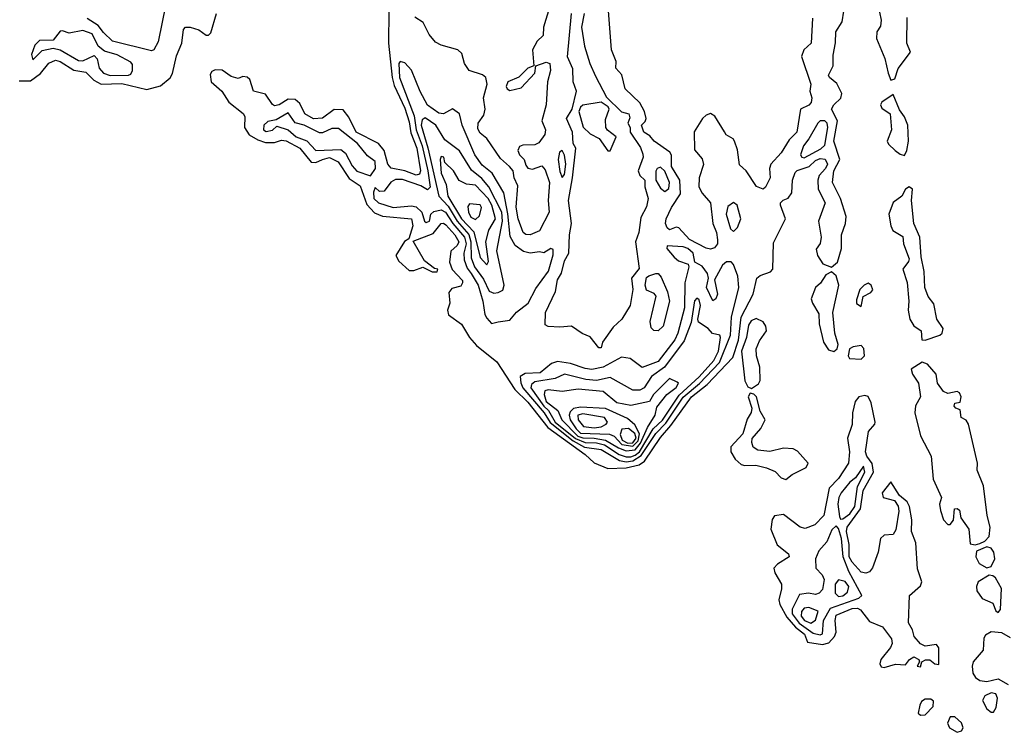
# Model space of a CAD drawing. Extents: x 2895860 to 3052244, y 542080 to 918683.
# Tile 90 of 133: x 2971948 to 2976262, y 833416 to 836538. Entities that reach past the tile are written whole.
import ezdxf

# ---------------------------------------------------------------- set-up
doc = ezdxf.new("R2010")
doc.units = 0

msp = doc.modelspace()

# ---------------------------------------------------------------- linework, layer by layer
at = {"layer": '0CON05XD'}
for points in [[(2975421.5, 836545), (2975415.7, 836435), (2975383.3, 836405), (2975373.8, 836376.2), (2975414.2, 836255), (2975410.6, 836225), (2975418.9, 836195), (2975415.4, 836175), (2975405, 836163.3), (2975368.6, 836145), (2975352.7, 836045), (2975319.4, 836010.6), (2975285, 835954.4), (2975238.5, 835905), (2975233.5, 835885), (2975236.5, 835845), (2975216.4, 835803.6), (2975205, 835795.7), (2975176.2, 835806.2), (2975131.2, 835875), (2975101.8, 835901.8), (2975092.4, 835967.6), (2975080, 836005), (2975074, 836015), (2975043.2, 836033.2), (2975036.2, 836046.2), (2974994, 836115), (2974975, 836126.9), (2974955, 836119.4), (2974939.2, 836105), (2974903.6, 836046.4), (2974905, 835967.5), (2974937.9, 835927.9), (2974943.6, 835903.6), (2974924.5, 835845), (2974923.9, 835805), (2974938.2, 835778.2), (2974974.4, 835735), (2974984.4, 835645), (2975001.2, 835605), (2975006.1, 835573.9), (2975005.4, 835555), (2974991.7, 835538.3), (2974975, 835532.9), (2974955, 835536.6), (2974882.7, 835575), (2974836.4, 835626.4), (2974825, 835628.1), (2974795, 835617.1), (2974785, 835625.7), (2974777.8, 835645), (2974780.8, 835665), (2974803.4, 835715), (2974842.9, 835775), (2974840.6, 835835), (2974803.7, 835895), (2974803.4, 835943.4), (2974796.8, 835956.8), (2974727.5, 836005), (2974709.3, 836029.3), (2974682.5, 836045), (2974672.5, 836075), (2974688.6, 836091.4), (2974692.9, 836105), (2974685.4, 836135.4), (2974665, 836173.1), (2974601.5, 836235), (2974586.4, 836296.4), (2974560, 836325), (2974561.2, 836355), (2974540.8, 836405), (2974524.2, 836615)], [(2972588.9, 836605), (2972555, 836440), (2972535, 836406.2), (2972525, 836401.2), (2972355, 836443.6), (2972315, 836480.9), (2972292.5, 836512.5), (2972243.5, 836543.5)], [(2973564.7, 836574.7), (2973563.5, 836435), (2973579.6, 836285), (2973589, 836249), (2973635, 836149.5), (2973655, 836090), (2973662.1, 836042.1), (2973687.8, 835975), (2973704.2, 835875), (2973699, 835861), (2973685, 835855.9), (2973635, 835874.8), (2973575, 835887.9), (2973560.9, 835905), (2973544.7, 835965), (2973520.4, 835995), (2973421.8, 836045), (2973390.4, 836110.4), (2973365, 836142.5), (2973325.6, 836144.4), (2973274, 836106), (2973235, 836103.8), (2973197.5, 836125), (2973175, 836170.9), (2973155, 836188.7), (2973125, 836189.4), (2973085, 836164), (2973065, 836160), (2973055, 836165.8), (2973025, 836211.9), (2972971.9, 836225), (2972955.7, 836275), (2972945, 836285.6), (2972925, 836288.8), (2972905, 836280), (2972875, 836288.6), (2972835, 836316.7), (2972805, 836318.6), (2972790, 836310), (2972782.7, 836297.3), (2972786.2, 836265), (2972834.3, 836225), (2972865, 836176.5), (2972927.2, 836127.2), (2972933.8, 836113.8), (2972933.1, 836065), (2972953.4, 836033.4), (2972991.3, 836011.3), (2973025, 836000), (2973065, 835998.9), (2973095, 836010.3), (2973115, 836006.9), (2973175.4, 835975), (2973225, 835914.1), (2973245, 835911.9), (2973274.2, 835925.8), (2973305, 835933.7), (2973342.9, 835915), (2973391.6, 835841.6), (2973440.4, 835810.4), (2973468.3, 835728.3), (2973502.2, 835692.2), (2973537.6, 835677.6), (2973665, 835665.8), (2973670.6, 835635), (2973652.5, 835577.5), (2973634.2, 835565.8), (2973596.2, 835505), (2973609.8, 835479.8), (2973655, 835438.9), (2973675, 835438.9), (2973715, 835453.8), (2973755, 835432.5), (2973776.4, 835433.6), (2973780, 835445), (2973765, 835447.5), (2973721.7, 835481.7), (2973672.5, 835567.5), (2973759.4, 835600.6), (2973795, 835644.3), (2973805, 835646.2), (2973815, 835639.2), (2973854.1, 835595), (2973871.8, 835565), (2973865, 835548.5), (2973836.3, 835523.7), (2973830.8, 835475), (2973842.5, 835442.5), (2973888, 835395), (2973888.8, 835385), (2973880.5, 835369.5), (2973840.7, 835359.3), (2973827.9, 835342.1), (2973833.1, 835295), (2973823.1, 835265), (2973826.5, 835245), (2973884, 835204), (2973918.4, 835145), (2973950, 835110), (2974039.1, 835039.1), (2974117.5, 834917.5), (2974175, 834861.8), (2974261.4, 834751.4), (2974425, 834633.1), (2974465, 834595.8), (2974525, 834571.5), (2974605, 834573.9)], [(2974269.1, 836590.9), (2974243.3, 836505), (2974241.7, 836468.3), (2974215, 836442.9), (2974194.5, 836405), (2974200, 836335), (2974174.4, 836325.6), (2974134.5, 836285.5), (2974086.7, 836265), (2974080, 836245), (2974084.2, 836234.2), (2974095, 836228), (2974145, 836238.9), (2974205, 836303.3), (2974210, 836335), (2974255, 836351.9), (2974271.4, 836345), (2974273.1, 836315), (2974260.7, 836265), (2974255.4, 836165), (2974235.7, 836095), (2974251.1, 836055), (2974249.4, 836035), (2974222.1, 835997.9), (2974205, 835990), (2974152.2, 835987.8), (2974138.3, 835981.7), (2974130.8, 835965), (2974138, 835945), (2974158.8, 835925), (2974165, 835900), (2974175, 835887.5), (2974195, 835882.5), (2974235, 835896.7), (2974250.3, 835880.3), (2974269.2, 835825), (2974264, 835745), (2974267.3, 835695), (2974225, 835611.9), (2974185, 835595.6), (2974165, 835596.9), (2974154.4, 835605), (2974132.5, 835665), (2974123.1, 835716.9), (2974130.3, 835810.3), (2974114.2, 835845), (2974110, 835875), (2974093.8, 835895), (2974055, 835928.8), (2973995, 836016.7), (2973965, 836040), (2973955, 836060), (2973956.7, 836085), (2973981.2, 836118.8), (2973988, 836145), (2973980, 836195), (2973996.7, 836255), (2973990, 836285), (2973975.8, 836295.8), (2973917.5, 836315), (2973897.5, 836345), (2973885, 836390), (2973867.5, 836405), (2973795, 836425.7), (2973769.8, 836439.8), (2973742.1, 836472.1), (2973715.6, 836525), (2973678.9, 836548.9)], [(2974605, 834573.9), (2974662.2, 834587.8), (2974686.1, 834603.9), (2974755, 834706.8), (2974800.8, 834759.2), (2974891.7, 834885), (2974960.8, 834939.2), (2975072.7, 835057.3), (2975097.1, 835132.9), (2975109.4, 835235), (2975161.2, 835335), (2975177.5, 835405), (2975192.6, 835417.4), (2975237.4, 835432.6), (2975247.1, 835445), (2975250.6, 835559.4), (2975303.6, 835665), (2975280.8, 835725), (2975282, 835735), (2975293, 835747), (2975315, 835756.2), (2975330.7, 835779.3), (2975333.9, 835835), (2975345, 835867.5), (2975355, 835876.6), (2975407.1, 835895), (2975435, 835921.2), (2975455, 835930), (2975477, 835927), (2975486.7, 835905), (2975478.1, 835885), (2975451.5, 835855), (2975444.5, 835835), (2975447.1, 835795), (2975477.5, 835735), (2975447.2, 835655), (2975460, 835585), (2975455, 835556.7), (2975437.9, 835532.1), (2975443.1, 835505), (2975467.5, 835467.5), (2975505, 835453.1), (2975531.8, 835475), (2975548.2, 835535), (2975548.8, 835595), (2975565.7, 835644.3), (2975568.4, 835675), (2975544.5, 835755), (2975508.9, 835825), (2975514.5, 835875.5), (2975541.9, 835925), (2975515.2, 836005), (2975531.8, 836095), (2975504.6, 836145), (2975514.5, 836165), (2975545.7, 836194.3), (2975550, 836215), (2975528, 836258), (2975495.5, 836285), (2975492.4, 836295), (2975512.1, 836335), (2975512.8, 836382.8), (2975523.1, 836436.9), (2975524.5, 836485), (2975551.4, 836528.6), (2975558.5, 836575)], [(2971945, 836270), (2971995, 836270), (2972038.5, 836301.5), (2972075, 836347.3), (2972105, 836360), (2972125.7, 836355), (2972185, 836316.8), (2972237.5, 836307.5), (2972273.1, 836273.1), (2972305.2, 836255.2), (2972395, 836258.1), (2972505, 836232.5), (2972565, 836248.6), (2972606.7, 836283.3), (2972618.2, 836301.8), (2972635, 836380), (2972657.9, 836435), (2972665.5, 836495), (2972675, 836504.5), (2972695.3, 836505.3), (2972733.6, 836493.6), (2972765, 836470), (2972775, 836470), (2972785, 836480), (2972810, 836565)], [(2974421.2, 836565), (2974409.1, 836505), (2974422.1, 836422.1), (2974445.7, 836345), (2974470.3, 836290.3), (2974518.8, 836198.8), (2974585, 836133.3), (2974617.5, 836125), (2974621.7, 836108.3), (2974612.5, 836085), (2974622.5, 836065), (2974622.5, 836045), (2974667.9, 835977.9), (2974678.7, 835948.7), (2974679.4, 835935), (2974657.1, 835875), (2974665, 835855.7), (2974687.1, 835835), (2974687.3, 835805), (2974702, 835755), (2974695, 835718), (2974669.3, 835670.7), (2974660.5, 835605), (2974645.7, 835564.3), (2974662.5, 835447.5), (2974629.2, 835405), (2974634.2, 835355), (2974622.9, 835285), (2974585.5, 835225), (2974548.9, 835191.1), (2974502, 835125), (2974495, 835100), (2974485, 835100), (2974447.9, 835147.9), (2974413.1, 835163.1), (2974365.4, 835195.4), (2974315, 835190.8), (2974264, 835194), (2974250.7, 835200.7), (2974252, 835255), (2974295, 835346.2), (2974305, 835397.5), (2974322.6, 835427.4), (2974335, 835481.2), (2974354.5, 835515.5), (2974356.8, 835595), (2974365.9, 835645), (2974353, 835745), (2974370.7, 835845), (2974384.4, 835974.4), (2974372.9, 835995), (2974370, 836045), (2974343.4, 836105), (2974368, 836145), (2974387.1, 836225), (2974372.5, 836265), (2974371.8, 836321.8), (2974348, 836375), (2974365.5, 836565)], [(2975715, 836570), (2975723.2, 836535), (2975720, 836510), (2975703.1, 836485), (2975702.2, 836455), (2975738.3, 836368.3), (2975752.7, 836302.7), (2975765, 836273.3), (2975781.7, 836278.3), (2975796.4, 836323.6), (2975850.8, 836395), (2975835.5, 836435), (2975837.1, 836547.1)], [(2972345, 836293.7), (2972425, 836294.2), (2972435, 836298.9), (2972442.2, 836315), (2972441.9, 836341.9), (2972435, 836352.2), (2972375, 836384), (2972319.6, 836399.6), (2972291.2, 836421.2), (2972265.8, 836475.8), (2972225, 836489.7), (2972165, 836478.2), (2972135, 836488.9), (2972125, 836486.7), (2972095, 836447.8), (2972035, 836446.7), (2972015, 836426.2), (2972000, 836385), (2972005, 836362.5), (2972047, 836403), (2972095, 836412.8), (2972125, 836405.8), (2972205, 836359), (2972225, 836358), (2972275, 836380.5), (2972286.8, 836366.8), (2972296, 836325), (2972315, 836302.8), (2972345, 836293.7)], [(2974015, 835206.7), (2974045, 835214.5), (2974095, 835221.9), (2974124, 835256), (2974176.5, 835295), (2974209.6, 835360.4), (2974265, 835436), (2974285, 835507.5), (2974285, 835531.2), (2974275, 835535.6), (2974245, 835516.2), (2974225, 835520), (2974185, 835514.3), (2974155, 835522.5), (2974118.3, 835548.3), (2974097.3, 835587.3), (2974087, 835687), (2974068.6, 835778.6), (2974018.8, 835865), (2973975, 835900), (2973941.6, 835945), (2973886.1, 836075), (2973875.3, 836125.3), (2973845, 836146.7), (2973805, 836125.6), (2973785, 836127.8), (2973735, 836163.9), (2973702.7, 836222.7), (2973665, 836316.5), (2973635, 836349.1), (2973615, 836354.5), (2973608.7, 836345), (2973612.7, 836285), (2973676.4, 836116.4), (2973685.6, 836055), (2973711.7, 835985), (2973736.4, 835875), (2973746, 835804), (2973735, 835792.7), (2973705, 835810.5), (2973625, 835837.2), (2973595, 835838.1), (2973574.4, 835825.6), (2973545, 835786.4), (2973524.6, 835784.6), (2973505, 835802.5), (2973498.7, 835781.3), (2973500.3, 835755), (2973519.4, 835735), (2973584.8, 835714.8), (2973665, 835722.3), (2973685, 835718.1), (2973709.6, 835695), (2973721.5, 835655), (2973729.1, 835649.1), (2973742.9, 835655), (2973750, 835685), (2973762.5, 835697.5), (2973795, 835704), (2973813.7, 835695), (2973846.2, 835645), (2973897.6, 835585), (2973903.6, 835556.4), (2973894.3, 835515), (2973896, 835485), (2973909.2, 835449.2), (2973926.2, 835425), (2973957.2, 835375), (2973977.4, 835305), (2973986.5, 835246.5), (2973995, 835230), (2974015, 835206.7)], [(2975825, 835942.5), (2975835.6, 835964.4), (2975842.9, 836005), (2975839.2, 836075), (2975825, 836112.5), (2975802.3, 836142.3), (2975775, 836210), (2975725, 836176.2), (2975720, 836165), (2975725, 836150), (2975761.2, 836125), (2975767.5, 836055), (2975749.2, 836005), (2975755, 835992), (2975784.5, 835964.5), (2975805, 835948.8), (2975825, 835942.5)], [(2974525, 835962.5), (2974535, 835963.3), (2974562, 836025), (2974523.4, 836053.4), (2974515.9, 836065.9), (2974515, 836100), (2974531.2, 836145), (2974526.2, 836156.2), (2974495, 836176.2), (2974415, 836163.3), (2974404.4, 836155), (2974397.9, 836135), (2974416.2, 836066.2), (2974446.9, 836036.9), (2974487.6, 836017.6), (2974525, 835962.5)], [(2973485, 835853.3), (2973506.5, 835885), (2973505, 835915.8), (2973471.8, 835941.8), (2973428.6, 835995), (2973345, 836060.8), (2973315, 836061.2), (2973275, 836042), (2973261.8, 836041.8), (2973195, 836075.8), (2973155.3, 836085.3), (2973125, 836129.5), (2973071.3, 836098.7), (2973035, 836091.1), (2973018.2, 836075), (2973016.9, 836055), (2973028.3, 836048.3), (2973055, 836054.1), (2973075, 836070.6), (2973124.4, 836054.4), (2973159.1, 836025), (2973206.8, 836006.8), (2973245, 835964.1), (2973355, 835968.9), (2973375, 835952.9), (2973405, 835897.3), (2973425, 835873.4), (2973485, 835853.3)], [(2974025, 835338.9), (2974045, 835342.7), (2974065, 835352), (2974070, 835375), (2974039.1, 835525), (2974063.2, 835655), (2974059.9, 835695), (2974004.2, 835805), (2973972.6, 835842.6), (2973928.1, 835878.1), (2973875, 835962.7), (2973811.1, 836011.1), (2973771.9, 836075), (2973725, 836107.2), (2973711.4, 836098.6), (2973706.8, 836075), (2973736.7, 835976.7), (2973784.7, 835765), (2973825, 835720.6), (2973865.4, 835655.4), (2973916, 835596), (2973924.5, 835565), (2973926.4, 835495), (2973940.2, 835455), (2973980.3, 835400.3), (2974005, 835347.8), (2974025, 835338.9)], [(2975385, 835933.1), (2975458.6, 835971.4), (2975475, 835987.9), (2975489.4, 836065), (2975485.3, 836085), (2975475, 836094), (2975455, 836094), (2975445, 836084.6), (2975405.9, 836015), (2975381.9, 835985), (2975369.2, 835945), (2975374.8, 835934.8), (2975385, 835933.1)], [(2973995, 835464), (2974002.3, 835477.7), (2973990.3, 835565), (2974002.9, 835615), (2974032, 835665), (2974016.9, 835725), (2974000, 835755), (2973945, 835812.3), (2973905, 835817.3), (2973872.8, 835832.8), (2973849.2, 835875), (2973811.4, 835911.4), (2973805.8, 835935), (2973795, 835938), (2973790.8, 835925), (2973795.3, 835865), (2973816.9, 835815), (2973824.4, 835765), (2973884.1, 835665), (2973937.8, 835607.8), (2973965, 835495.7), (2973995, 835464)], [(2974325, 835846.2), (2974335, 835858.8), (2974341.2, 835905), (2974335, 835944), (2974325, 835964), (2974313.4, 835956.6), (2974307.5, 835925), (2974315, 835872.5), (2974325, 835846.2)], [(2974775, 835784.4), (2974791.5, 835798.5), (2974795.8, 835825), (2974775, 835873.3), (2974755, 835890.9), (2974741.4, 835885), (2974735.4, 835874.6), (2974735.9, 835835), (2974755, 835799.4), (2974775, 835784.4)], [(2975915, 835134), (2975980, 835155), (2975989.2, 835165), (2975994.2, 835185), (2975966.1, 835226.1), (2975953, 835293), (2975928.8, 835325), (2975913.1, 835365), (2975911.4, 835435), (2975898.1, 835498.1), (2975891.5, 835585), (2975865.7, 835645), (2975856, 835745), (2975860, 835795), (2975845, 835805.8), (2975828.8, 835795), (2975813.3, 835765), (2975775, 835736.7), (2975756.7, 835685), (2975764.3, 835635), (2975774.3, 835614.3), (2975817.7, 835587.7), (2975820.6, 835555), (2975845, 835490), (2975842.3, 835477.7), (2975816.7, 835445), (2975836.9, 835386.9), (2975844.2, 835304.2), (2975841.1, 835265), (2975848, 835225), (2975865, 835195.7), (2975897.5, 835175), (2975900, 835135), (2975915, 835134)], [(2973945, 835662.2), (2973962.2, 835677.8), (2973971.4, 835715), (2973965, 835726.5), (2973919.3, 835730.7), (2973911.2, 835718.8), (2973915, 835693.8), (2973925, 835673.1), (2973945, 835662.2)], [(2975075, 835610), (2975092.3, 835627.7), (2975107.8, 835665), (2975091.5, 835725), (2975075, 835736.5), (2975050.7, 835719.3), (2975043.8, 835685), (2975061.9, 835621.9), (2975075, 835610)], [(2974605, 834599.9), (2974635, 834604.9), (2974671.4, 834628.6), (2974735.4, 834725), (2974779.5, 834770.5), (2974855, 834883.2), (2974926.8, 834943.2), (2975014.7, 835035.3), (2975062.6, 835155), (2975067.1, 835235), (2975099, 835365), (2975095, 835413.8), (2975076.1, 835465), (2975065, 835477.1), (2975045, 835477.1), (2975028, 835462), (2974992.7, 835397.3), (2975005.3, 835335), (2974998.1, 835315), (2974985, 835306.2), (2974957.8, 835365), (2974965.6, 835405), (2974961.9, 835425), (2974937.8, 835457.8), (2974905.8, 835475.8), (2974898.2, 835515), (2974875.4, 835535), (2974855, 835541.9), (2974785, 835546.2), (2974783.1, 835535), (2974815, 835497.3), (2974835, 835481.8), (2974877, 835467), (2974880, 835455), (2974862.1, 835385), (2974860.4, 835275), (2974831.6, 835165), (2974818.1, 835135), (2974745, 835039.6), (2974675, 835013.3), (2974622.9, 835052.9), (2974585, 835058.5), (2974505, 835015.8), (2974455, 835005.8), (2974425, 835010), (2974361.8, 835031.8), (2974305, 835040), (2974278.5, 835031.5), (2974229.1, 834990.9), (2974162, 834988), (2974141.1, 834975), (2974143, 834947), (2974152.3, 834925), (2974245.9, 834815.9), (2974272.6, 834772.6), (2974372.7, 834692.7), (2974422.6, 834665), (2974496.2, 834655), (2974575.9, 834605.9), (2974605, 834599.9)], [(2974745, 835173.8), (2974726.4, 835176.4), (2974715, 835187.5), (2974710, 835215), (2974736.4, 835326.4), (2974728.3, 835338.3), (2974695, 835353.3), (2974688.8, 835375), (2974695, 835407.5), (2974703.8, 835416.2), (2974735, 835426.2), (2974745, 835426.2), (2974759.2, 835409.2), (2974786, 835345), (2974795.7, 835305), (2974767.1, 835195), (2974745, 835173.8)], [(2975515, 835084.5), (2975530, 835095), (2975533.6, 835115), (2975519.5, 835165), (2975510.4, 835255), (2975537.4, 835375), (2975525.9, 835415.9), (2975505, 835432.9), (2975480.5, 835419.5), (2975456.1, 835383.9), (2975434.3, 835365), (2975415.7, 835315), (2975421.4, 835295), (2975449.5, 835249.5), (2975450.9, 835205), (2975469.3, 835125), (2975491.6, 835091.6), (2975515, 835084.5)], [(2975635, 835281.2), (2975643.3, 835325), (2975677.9, 835342.1), (2975685.6, 835354.4), (2975678.1, 835375), (2975665, 835382.9), (2975648, 835375), (2975628.8, 835355), (2975615, 835310), (2975615, 835294), (2975635, 835281.2)], [(2974605, 834622.3), (2974625, 834623), (2974645, 834629.2), (2974663.4, 834645), (2974723, 834745), (2974765, 834783.8), (2974837.6, 834892.4), (2974925, 834973.2), (2974989.8, 835045), (2975010.2, 835085), (2975018.8, 835145), (2975015.4, 835155.4), (2974983.3, 835163.3), (2974964.5, 835185), (2974922, 835212), (2974919.6, 835225), (2974931.6, 835285), (2974925, 835310.6), (2974915, 835317.1), (2974905, 835306.2), (2974889.3, 835210.7), (2974859.5, 835130.5), (2974773, 835015), (2974716, 834975), (2974683.6, 834925), (2974664.6, 834914.6), (2974634, 834914), (2974535, 834969.6), (2974475, 834956.3), (2974428.1, 834961.9), (2974335, 834984.1), (2974294.3, 834965.7), (2974205, 834950.6), (2974190.1, 834939.9), (2974188, 834925), (2974244, 834845), (2974264.8, 834824.8), (2974294.2, 834775), (2974383.2, 834703.2), (2974425, 834685.5), (2974475, 834684.5), (2974510.7, 834675), (2974575, 834632), (2974605, 834622.3)], [(2975155, 834922.5), (2975185, 834942), (2975192.6, 834957.4), (2975190.6, 835015), (2975175.7, 835065), (2975174.5, 835095), (2975188.8, 835131.2), (2975219.5, 835175), (2975216.9, 835195), (2975205, 835213.3), (2975175, 835228.6), (2975152.2, 835217.8), (2975140.6, 835199.4), (2975132, 835145), (2975110, 835085), (2975125.5, 834955), (2975138.8, 834928.8), (2975155, 834922.5)], [(2975635, 835050), (2975650, 835065), (2975647, 835097), (2975635, 835110), (2975600, 835105), (2975583.3, 835095), (2975577.5, 835065), (2975583.6, 835053.6), (2975635, 835050)], [(2976135, 834236.7), (2976155, 834242.5), (2976176.7, 834253.3), (2976196, 834274), (2976200, 834315), (2976187.1, 834365), (2976170.4, 834495), (2976143.4, 834563.4), (2976144.2, 834595), (2976105.8, 834765), (2976095, 834783.3), (2976072.5, 834795), (2976068.3, 834828.3), (2976050, 834835), (2976042.5, 834845), (2976045, 834857.5), (2976068.3, 834861.7), (2976073.3, 834885), (2976065, 834902.5), (2976055, 834908.8), (2976015, 834900.6), (2975995, 834908.9), (2975970, 834945), (2975962.9, 834985), (2975925, 835028), (2975902.7, 835037.3), (2975853.6, 835006.4), (2975860, 834985), (2975886.7, 834945), (2975894.2, 834885.8), (2975873.5, 834846.5), (2975870, 834815), (2975894.6, 834715), (2975941.2, 834625), (2975950, 834525), (2975986.7, 834445), (2975978.6, 834415), (2975983, 834387), (2975995, 834346), (2976015, 834326.2), (2976025, 834326.2), (2976040, 834345), (2976043.8, 834395), (2976055, 834396), (2976065, 834388.8), (2976072, 834355), (2976106.4, 834305), (2976111.7, 834241.7), (2976135, 834236.7)], [(2974605, 834648.6), (2974645, 834653.2), (2974667.5, 834682.5), (2974698.6, 834751.4), (2974732.5, 834805), (2974739.3, 834840.7), (2974784, 834896), (2974825, 834926), (2974833.8, 834945), (2974829.1, 834949.1), (2974795, 834966.2), (2974724.3, 834895), (2974707.5, 834865), (2974625, 834847.9), (2974565, 834858.8), (2974505, 834908), (2974395, 834918.7), (2974325, 834908.6), (2974263.7, 834916.3), (2974248.2, 834911.8), (2974245.8, 834895), (2974255.2, 834865), (2974305.6, 834825), (2974322.8, 834785), (2974393.5, 834713.5), (2974415, 834705.1), (2974465, 834704.5), (2974515, 834695.9), (2974571.2, 834661.2), (2974605, 834648.6)], [(2975305, 834523.8), (2975332.5, 834545), (2975394.1, 834575.9), (2975402, 834595), (2975356.6, 834646.6), (2975337.6, 834657.6), (2975295, 834660.5), (2975234.7, 834645.3), (2975182.4, 834652.4), (2975161.5, 834665), (2975155.4, 834685), (2975157.8, 834702.2), (2975195, 834746.7), (2975213.8, 834785), (2975193, 834823), (2975176, 834885), (2975165, 834896.7), (2975148.3, 834901.7), (2975140, 834885), (2975156.4, 834836.4), (2975153.3, 834816.7), (2975135, 834787.5), (2975116.1, 834723.9), (2975064, 834666), (2975063.9, 834645), (2975082.6, 834612.6), (2975109.5, 834589.5), (2975125, 834584.4), (2975173.6, 834586.4), (2975220, 834575), (2975258.2, 834558.2), (2975285, 834530), (2975305, 834523.8)], [(2975735, 833699.2), (2975785, 833714.5), (2975828.8, 833711.2), (2975846.7, 833735), (2975865, 833746), (2975887.5, 833735), (2975890, 833725), (2975880, 833705), (2975895, 833702.5), (2975900, 833725), (2975917, 833733), (2975935, 833733.3), (2975957.5, 833715), (2975975, 833713.3), (2975975.6, 833785), (2975965, 833800), (2975915, 833793.3), (2975895, 833803.8), (2975867.5, 833835), (2975860, 833865), (2975842.5, 833895), (2975846.7, 834015), (2975895, 834056.7), (2975900.8, 834075), (2975881.7, 834131.7), (2975874.7, 834245), (2975854.7, 834295), (2975856.9, 834346.9), (2975845.9, 834405), (2975836.4, 834425), (2975803.4, 834453.4), (2975765, 834512.5), (2975727.5, 834465), (2975731.2, 834445), (2975781.1, 834431.1), (2975796.9, 834406.9), (2975800, 834385), (2975787.1, 834302.9), (2975775, 834281.9), (2975735, 834279.6), (2975719.1, 834265), (2975708.8, 834205), (2975684.2, 834135.8), (2975671.9, 834118.1), (2975655, 834112.2), (2975635, 834116.9), (2975595, 834161.4), (2975582.7, 834185), (2975582, 834238), (2975571.1, 834295), (2975574, 834315), (2975631.7, 834395), (2975644.2, 834475), (2975688.8, 834555), (2975683, 834593), (2975659.5, 834625), (2975653.3, 834645), (2975667.1, 834732.9), (2975694.2, 834765), (2975696, 834775), (2975679.1, 834859.1), (2975665, 834887.5), (2975651.2, 834891.2), (2975624.5, 834885.5), (2975609.1, 834865), (2975597.3, 834815), (2975596.1, 834763.9), (2975574.7, 834704.7), (2975583.8, 834645), (2975578.8, 834595), (2975535, 834527.1), (2975494.3, 834485), (2975471.2, 834365), (2975432.5, 834325), (2975388.8, 834308.8), (2975367.5, 834315), (2975295, 834370), (2975255, 834363.8), (2975245, 834347.5), (2975238.6, 834305), (2975267.1, 834237.1), (2975317, 834197), (2975320, 834185), (2975267.8, 834152.2), (2975252.5, 834135), (2975257.1, 834115), (2975285.4, 834065), (2975286.4, 834043.6), (2975274.5, 833995.5), (2975279.1, 833975), (2975309.8, 833919.8), (2975346.6, 833876.6), (2975386.7, 833845), (2975400.4, 833810.4), (2975465, 833800.3), (2975492.5, 833807.5), (2975517.8, 833835), (2975525.8, 833855), (2975520.4, 833905), (2975525, 833928.1), (2975595, 833957.7), (2975619.3, 833959.3), (2975632.5, 833952.5), (2975671.3, 833901.3), (2975727.7, 833877.7), (2975768.1, 833825), (2975770, 833805), (2975763.5, 833786.5), (2975720.6, 833735), (2975716, 833715), (2975722.3, 833702.3), (2975735, 833699.2)], [(2974635, 834669.9), (2974657.7, 834692.3), (2974663, 834723), (2974643.3, 834763.3), (2974610.5, 834790.5), (2974514.5, 834834.5), (2974405, 834840.4), (2974375, 834834.1), (2974360.4, 834819.6), (2974356.1, 834805), (2974360.1, 834785), (2974385.7, 834745), (2974405, 834726.7), (2974531.6, 834721.6), (2974552.6, 834712.6), (2974586.5, 834676.5), (2974635, 834669.9)], [(2974465, 834750.2), (2974495, 834753.9), (2974517.8, 834765), (2974523.6, 834775), (2974510, 834795), (2974415, 834811.6), (2974393.5, 834805), (2974394.8, 834785), (2974418.9, 834755), (2974465, 834750.2)], [(2974612.4, 834682.4), (2974635, 834684.2), (2974649.2, 834705), (2974643.8, 834725), (2974615, 834747), (2974586.6, 834743.4), (2974579.3, 834720.7), (2974587.3, 834695), (2974612.4, 834682.4)], [(2975545, 834349.2), (2975555, 834350.7), (2975585, 834373), (2975607.8, 834405), (2975618.2, 834491.8), (2975650.8, 834555), (2975645, 834581.4), (2975609.6, 834530.4), (2975585, 834510.8), (2975546.6, 834465), (2975537, 834445), (2975532.4, 834415), (2975540.5, 834360.5), (2975545, 834349.2)], [(2975455, 833842.3), (2975465, 833847.5), (2975469.8, 833905), (2975500.3, 833959.7), (2975625, 834002.9), (2975637.5, 834015), (2975580.8, 834120.8), (2975556.6, 834185), (2975549.2, 834265), (2975535, 834308.8), (2975525, 834320.6), (2975507, 834303), (2975485, 834250.4), (2975449.4, 834210.6), (2975434.3, 834175), (2975435.9, 834135), (2975463.3, 834105), (2975472.5, 834085), (2975465, 834041.4), (2975451.1, 834025), (2975435, 834019.1), (2975404.4, 834025.6), (2975365, 834020), (2975332.1, 833955), (2975333.2, 833935), (2975363.3, 833893.3), (2975425, 833849.8), (2975455, 833842.3)], [(2976185, 834136.7), (2976205, 834142.5), (2976221.2, 834175), (2976216.2, 834205), (2976205, 834222.5), (2976185, 834227.5), (2976140.7, 834209.3), (2976136.7, 834185), (2976152.5, 834155), (2976185, 834136.7)], [(2975535, 834010.7), (2975555, 834012.9), (2975575, 834030), (2975581.1, 834055), (2975565, 834076.8), (2975535, 834083.2), (2975521.2, 834065), (2975520.4, 834025), (2975535, 834010.7)], [(2976235, 833941.2), (2976245.8, 833954.2), (2976250, 834045), (2976222.9, 834092.9), (2976211.7, 834101.7), (2976195, 834103.8), (2976148, 834075), (2976140, 834055), (2976141.4, 834035), (2976165, 834001.2), (2976211.2, 833981.2), (2976225, 833947.5), (2976235, 833941.2)], [(2975415, 833893.3), (2975435, 833906.2), (2975446, 833946), (2975405, 833962.2), (2975385, 833958.8), (2975372.7, 833945), (2975371.6, 833925), (2975386.4, 833905), (2975415, 833893.3)], [(2976289.8, 833829.8), (2976250.7, 833850.7), (2976204.3, 833855.7), (2976179.3, 833840.7), (2976172.5, 833827.5), (2976170, 833775), (2976125.6, 833725), (2976120.9, 833705), (2976124.8, 833674.8), (2976136.1, 833656.1), (2976155, 833642.3), (2976185, 833638.2), (2976235, 833650.6), (2976278.6, 833625)], [(2975895, 833490.8), (2975915, 833492.5), (2975950.9, 833529.1), (2975952, 833552), (2975940.3, 833560.3), (2975915, 833561.1), (2975899.6, 833550.4), (2975891.5, 833535), (2975885, 833500), (2975895, 833490.8)], [(2976215, 833504), (2976226.3, 833523.7), (2976232.9, 833565), (2976224.2, 833584.2), (2976205, 833588.6), (2976176.2, 833575), (2976166.9, 833555), (2976185, 833518), (2976205, 833504), (2976215, 833504)], [(2976055, 833415.6), (2976075, 833422.5), (2976081.5, 833435), (2976075, 833456.5), (2976045, 833483.3), (2976025, 833482.9), (2976013.6, 833455), (2976021.9, 833435), (2976055, 833415.6)]]:
    msp.add_lwpolyline(points, dxfattribs=at)

doc.saveas('drawing.dxf')
